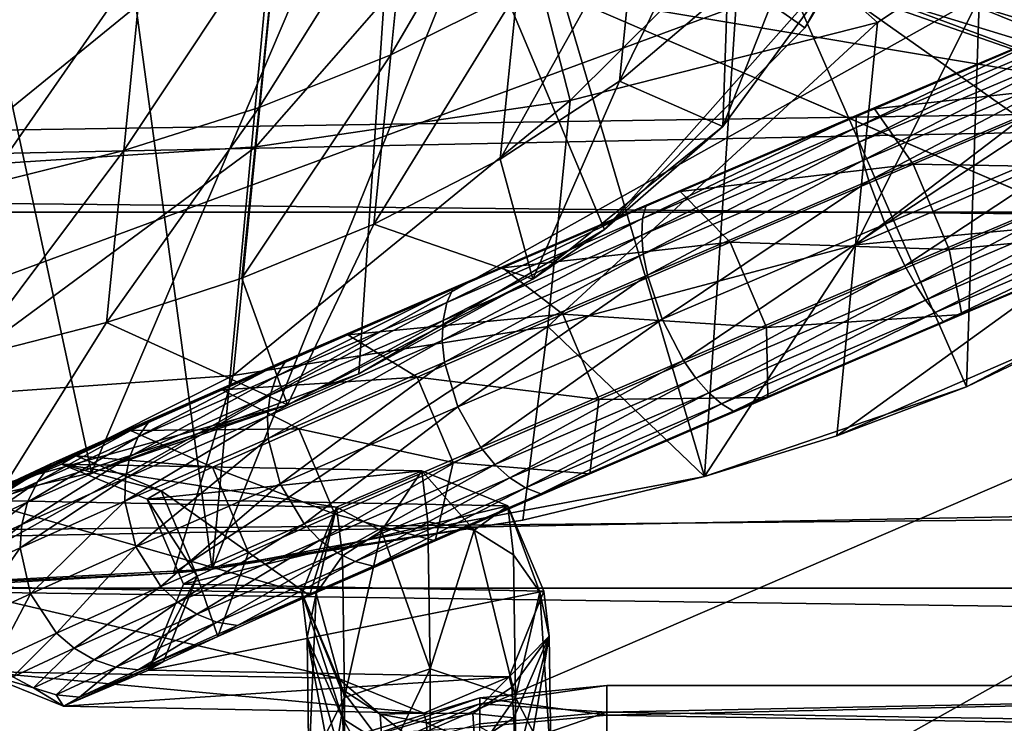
# Model space of a CAD drawing. Header units: metres. Extents: x -1204 to 0, y -809 to 0.
# Tile 19 of 135: x -977 to -924, y -130 to -92. Entities that reach past the tile are written whole.
import ezdxf

# ---------------------------------------------------------------- set-up
doc = ezdxf.new("R2010")
doc.units = ezdxf.units.M

msp = doc.modelspace()

# ---------------------------------------------------------------- linework, layer by layer
at = {"layer": 'top'}
for points in [[(-1020.627686, -121.229866, 759.618347), (-973.836853, -70.232147, 761.068115), (-1010.938416, -28.620661, 762.05658)], [(-1020.627686, -121.229866, 759.618347), (-993.774231, -122.791794, 759.646973), (-973.836853, -70.232147, 761.068115)], [(-993.774231, -122.791794, 759.646973), (-966.90979, -121.408676, 759.752441), (-973.836853, -70.232147, 761.068115)], [(-973.836853, -70.232147, 761.068115), (-966.90979, -121.408676, 759.752441), (-962.734802, -76.644012, 760.929688)], [(-988.32782, -119.666611, 1277.334961), (-973.395508, -116.249763, 1277.463013), (-983.266052, -70.487961, 1278.628784)], [(-983.266052, -70.487961, 1278.628784), (-973.395508, -116.249763, 1277.463013), (-956.751099, -77.235733, 1278.522461)], [(-966.90979, -121.408676, 759.752441), (-950.8125, -81.398979, 760.836609), (-962.734802, -76.644012, 760.929688)], [(-973.395508, -116.249763, 1277.463013), (-959.039246, -110.923004, 1277.639282), (-956.751099, -77.235733, 1278.522461)], [(-956.751099, -77.235733, 1278.522461), (-959.039246, -110.923004, 1277.639282), (-945.838135, -103.183006, 1277.875366)], [(-956.751099, -77.235733, 1278.522461), (-935.080383, -92.338211, 1278.185913), (-931.393555, -85.616745, 1278.370605)], [(-945.838135, -103.183006, 1277.875366), (-935.080383, -92.338211, 1278.185913), (-956.751099, -77.235733, 1278.522461)], [(-956.30835, -83.752365, 1242.39917), (-949.533203, -80.490051, 1243.871704), (-957.318054, -93.792885, 1249.696777)], [(-949.533203, -80.490051, 1243.871704), (-950.528137, -90.38356, 1250.690308), (-957.318054, -93.792885, 1249.696777)], [(-966.90979, -121.408676, 759.752441), (-940.460876, -116.439575, 759.950256), (-950.8125, -81.398979, 760.836609)], [(-940.460876, -116.439575, 759.950256), (-938.323914, -84.399117, 760.79071), (-950.8125, -81.398979, 760.836609)], [(-945.037476, -95.2145, 1259.220337), (-944.141846, -86.308296, 1251.835571), (-938.345581, -81.474976, 1253.150513)], [(-938.345581, -81.474976, 1253.150513), (-939.229309, -90.263359, 1259.88269), (-945.037476, -95.2145, 1259.220337)], [(-951.015015, -83.250992, 715.960815), (-964.567017, -98.730072, 724.610352), (-963.187988, -84.818726, 714.724792)], [(-964.567017, -98.730072, 724.610352), (-951.015015, -83.250992, 715.960815), (-947.672791, -96.239685, 725.892639)], [(-951.015015, -83.250992, 715.960815), (-937.669189, -86.295418, 721.313721), (-947.672791, -96.239685, 725.892639)], [(-963.366333, -86.451241, 1241.126343), (-956.30835, -83.752365, 1242.39917), (-964.388794, -96.618835, 1248.838013)], [(-956.30835, -83.752365, 1242.39917), (-957.318054, -93.792885, 1249.696777), (-964.388794, -96.618835, 1248.838013)], [(-940.460876, -116.439575, 759.950256), (-926.396912, -111.619888, 760.112183), (-938.323914, -84.399117, 760.79071)], [(-932.632996, -88.29863, 1267.624756), (-939.482178, -97.641754, 1267.624756), (-934.290283, -84.458839, 1260.636719)], [(-939.482178, -97.641754, 1267.624756), (-939.229309, -90.263359, 1259.88269), (-934.290283, -84.458839, 1260.636719)], [(-926.396912, -111.619888, 760.112183), (-925.529907, -85.582451, 760.792908), (-938.323914, -84.399117, 760.79071)], [(-980.24176, -85.778755, 713.450562), (-963.187988, -84.818726, 714.724792), (-981.636719, -99.850136, 723.744629)], [(-963.187988, -84.818726, 714.724792), (-964.567017, -98.730072, 724.610352), (-981.636719, -99.850136, 723.744629)], [(-949.184021, -84.660172, 628.364502), (-917.805542, -95.626122, 628.364624), (-948.163696, -90.535782, 628.364624)], [(-917.805542, -95.626122, 628.364624), (-949.184021, -84.660172, 628.364502), (-931.185425, -90.641418, 594.767822)], [(-913.234436, -104.738525, 760.3255), (-912.698425, -84.923927, 760.843201), (-925.529907, -85.582451, 760.792908)], [(-932.632996, -88.29863, 1267.624756), (-931.393555, -85.616745, 1278.370605), (-935.080383, -92.338211, 1278.185913)], [(-926.396912, -111.619888, 760.112183), (-913.234436, -104.738525, 760.3255), (-925.529907, -85.582451, 760.792908)], [(-918.801575, -91.744888, 528.871216), (-925.826721, -86.164085, 496.459656), (-909.006592, -92.745354, 496.935425)], [(-909.006592, -92.745354, 496.935425), (-925.826721, -86.164085, 496.459656), (-913.471191, -87.20356, 465.506256)], [(-970.624146, -88.652084, 1240.032104), (-963.366333, -86.451241, 1241.126343), (-971.657593, -98.928932, 1248.099731)], [(-963.366333, -86.451241, 1241.126343), (-964.388794, -96.618835, 1248.838013), (-971.657593, -98.928932, 1248.099731)], [(-951.434082, -99.392387, 1258.643433), (-944.141846, -86.308296, 1251.835571), (-945.037476, -95.2145, 1259.220337)], [(-950.528137, -90.38356, 1250.690308), (-944.141846, -86.308296, 1251.835571), (-951.434082, -99.392387, 1258.643433)], [(-947.672791, -96.239685, 725.892639), (-937.669189, -86.295418, 721.313721), (-931.165955, -92.060699, 727.682861)], [(-937.669189, -86.295418, 721.313721), (-923.955933, -87.255898, 727.053528), (-931.165955, -92.060699, 727.682861)], [(-932.349487, -103.999733, 738.027893), (-923.955933, -87.255898, 727.053528), (-916.104126, -91.611984, 734.489563)], [(-931.165955, -92.060699, 727.682861), (-923.955933, -87.255898, 727.053528), (-932.349487, -103.999733, 738.027893)], [(-939.482178, -97.641754, 1267.624756), (-932.632996, -88.29863, 1267.624756), (-945.838135, -103.183006, 1277.875366)], [(-945.838135, -103.183006, 1277.875366), (-932.632996, -88.29863, 1267.624756), (-935.080383, -92.338211, 1278.185913)], [(-971.657593, -98.928932, 1248.099731), (-979.067993, -100.777855, 1247.469971), (-970.624146, -88.652084, 1240.032104)], [(-979.067993, -100.777855, 1247.469971), (-978.025146, -90.407806, 1239.098633), (-970.624146, -88.652084, 1240.032104)], [(-935.593201, -88.662483, 664.081543), (-948.163696, -90.535782, 664.032471), (-909.255432, -107.266304, 663.59436)], [(-919.671204, -89.912178, 664.048828), (-935.593201, -88.662483, 664.081543), (-909.255432, -107.266304, 663.59436)], [(-957.318054, -93.792885, 1249.696777), (-950.528137, -90.38356, 1250.690308), (-958.232971, -102.890739, 1258.143066)], [(-950.528137, -90.38356, 1250.690308), (-951.434082, -99.392387, 1258.643433), (-958.232971, -102.890739, 1258.143066)], [(-939.229309, -90.263359, 1259.88269), (-939.482178, -97.641754, 1267.624756), (-945.037476, -95.2145, 1259.220337)], [(-948.163696, -90.535782, 628.364624), (-917.805542, -95.626122, 628.364624), (-909.27533, -107.257195, 628.364624)], [(-909.27533, -107.257195, 628.364624), (-909.255432, -107.266304, 663.59436), (-948.163696, -90.535782, 628.364624)], [(-909.255432, -107.266304, 663.59436), (-948.163696, -90.535782, 664.032471), (-948.163696, -90.535782, 628.364624)], [(-914.675964, -95.685051, 595.062195), (-931.185425, -90.641418, 594.767822), (-926.220459, -91.051041, 561.529114)], [(-917.805542, -95.626122, 628.364624), (-931.185425, -90.641418, 594.767822), (-914.675964, -95.685051, 595.062195)], [(-909.265747, -96.203682, 562.023987), (-914.675964, -95.685051, 595.062195), (-926.220459, -91.051041, 561.529114)], [(-926.220459, -91.051041, 561.529114), (-918.801575, -91.744888, 528.871216), (-909.265747, -96.203682, 562.023987)], [(-916.665283, -97.273033, 739.273499), (-932.349487, -103.999733, 738.027893), (-916.104126, -91.611984, 734.489563)], [(-932.349487, -103.999733, 738.027893), (-948.876343, -108.380295, 737.122559), (-931.165955, -92.060699, 727.682861)], [(-948.876343, -108.380295, 737.122559), (-947.672791, -96.239685, 725.892639), (-931.165955, -92.060699, 727.682861)], [(-964.388794, -96.618835, 1248.838013), (-957.318054, -93.792885, 1249.696777), (-965.311462, -105.793633, 1257.710449)], [(-957.318054, -93.792885, 1249.696777), (-958.232971, -102.890739, 1258.143066), (-965.311462, -105.793633, 1257.710449)], [(-949.686829, -105.839439, 1267.624756), (-951.434082, -99.392387, 1258.643433), (-945.037476, -95.2145, 1259.220337)], [(-939.482178, -97.641754, 1267.624756), (-949.686829, -105.839439, 1267.624756), (-945.037476, -95.2145, 1259.220337)], [(-964.567017, -98.730072, 724.610352), (-947.672791, -96.239685, 725.892639), (-965.784851, -111.015053, 736.474182)], [(-947.672791, -96.239685, 725.892639), (-948.876343, -108.380295, 737.122559), (-965.784851, -111.015053, 736.474182)], [(-971.657593, -98.928932, 1248.099731), (-964.388794, -96.618835, 1248.838013), (-972.586914, -108.169884, 1257.338623)], [(-964.388794, -96.618835, 1248.838013), (-965.311462, -105.793633, 1257.710449), (-972.586914, -108.169884, 1257.338623)], [(-917.189636, -102.562172, 744.471619), (-932.349487, -103.999733, 738.027893), (-916.665283, -97.273033, 739.273499)], [(-949.686829, -105.839439, 1267.624756), (-939.482178, -97.641754, 1267.624756), (-945.838135, -103.183006, 1277.875366)], [(-981.636719, -99.850136, 723.744629), (-964.567017, -98.730072, 724.610352), (-982.864197, -112.232597, 736.036377)], [(-964.567017, -98.730072, 724.610352), (-965.784851, -111.015053, 736.474182), (-982.864197, -112.232597, 736.036377)], [(-972.586914, -108.169884, 1257.338623), (-980.00293, -110.075241, 1257.021362), (-971.657593, -98.928932, 1248.099731)], [(-980.00293, -110.075241, 1257.021362), (-979.067993, -100.777855, 1247.469971), (-971.657593, -98.928932, 1248.099731)], [(-958.232971, -102.890739, 1258.143066), (-951.434082, -99.392387, 1258.643433), (-949.686829, -105.839439, 1267.624756)], [(-917.663208, -107.440277, 750.049683), (-933.363159, -114.264732, 750.049683), (-917.189636, -102.562172, 744.471619)], [(-917.189636, -102.562172, 744.471619), (-933.363159, -114.264732, 750.049683), (-932.349487, -103.999733, 738.027893)], [(-965.311462, -105.793633, 1257.710449), (-958.232971, -102.890739, 1258.143066), (-962.866028, -112.587296, 1267.624756)], [(-962.866028, -112.587296, 1267.624756), (-958.232971, -102.890739, 1258.143066), (-949.686829, -105.839439, 1267.624756)], [(-949.686829, -105.839439, 1267.624756), (-945.838135, -103.183006, 1277.875366), (-959.039246, -110.923004, 1277.639282)], [(-932.349487, -103.999733, 738.027893), (-940.460876, -116.439575, 750.049683), (-948.876343, -108.380295, 737.122559)], [(-933.363159, -114.264732, 750.049683), (-940.460876, -116.439575, 750.049683), (-932.349487, -103.999733, 738.027893)], [(-917.663208, -107.440277, 750.049683), (-913.234436, -104.738525, 760.3255), (-926.396912, -111.619888, 760.112183)], [(-972.586914, -108.169884, 1257.338623), (-965.311462, -105.793633, 1257.710449), (-962.866028, -112.587296, 1267.624756)], [(-962.866028, -112.587296, 1267.624756), (-949.686829, -105.839439, 1267.624756), (-959.039246, -110.923004, 1277.639282)], [(-933.363159, -114.264732, 750.049683), (-917.663208, -107.440277, 750.049683), (-926.396912, -111.619888, 760.112183)], [(-978.525635, -117.631393, 1267.624756), (-980.00293, -110.075241, 1257.021362), (-972.586914, -108.169884, 1257.338623)], [(-962.866028, -112.587296, 1267.624756), (-978.525635, -117.631393, 1267.624756), (-972.586914, -108.169884, 1257.338623)], [(-948.876343, -108.380295, 737.122559), (-950.22345, -118.781212, 750.049683), (-968.991028, -121.632111, 750.049683)], [(-948.876343, -108.380295, 737.122559), (-968.991028, -121.632111, 750.049683), (-965.784851, -111.015053, 736.474182)], [(-940.460876, -116.439575, 750.049683), (-950.22345, -118.781212, 750.049683), (-948.876343, -108.380295, 737.122559)], [(-968.991028, -121.632111, 750.049683), (-989.196594, -122.774666, 750.049683), (-965.784851, -111.015053, 736.474182)], [(-965.784851, -111.015053, 736.474182), (-989.196594, -122.774666, 750.049683), (-982.864197, -112.232597, 736.036377)], [(-962.866028, -112.587296, 1267.624756), (-959.039246, -110.923004, 1277.639282), (-973.395508, -116.249763, 1277.463013)], [(-933.363159, -114.264732, 750.049683), (-926.396912, -111.619888, 760.112183), (-940.460876, -116.439575, 759.950256)], [(-978.525635, -117.631393, 1267.624756), (-962.866028, -112.587296, 1267.624756), (-988.32782, -119.666611, 1277.334961)], [(-988.32782, -119.666611, 1277.334961), (-962.866028, -112.587296, 1267.624756), (-973.395508, -116.249763, 1277.463013)], [(-940.460876, -116.439575, 750.049683), (-933.363159, -114.264732, 750.049683), (-940.460876, -116.439575, 759.950256)], [(-940.460876, -116.439575, 759.950256), (-966.90979, -121.408676, 759.752441), (-940.460876, -116.439575, 750.049683)], [(-966.90979, -121.408676, 759.752441), (-950.22345, -118.781212, 750.049683), (-940.460876, -116.439575, 750.049683)], [(-950.22345, -118.781212, 750.049683), (-966.90979, -121.408676, 759.752441), (-968.991028, -121.632111, 750.049683)], [(-966.90979, -121.408676, 759.752441), (-993.774231, -122.791794, 759.646973), (-968.991028, -121.632111, 750.049683)], [(-968.991028, -121.632111, 750.049683), (-993.774231, -122.791794, 759.646973), (-989.196594, -122.774666, 750.049683)]]:
    msp.add_3dface(points, dxfattribs=at)
at = {"layer": 'top0123410'}
for points in [[(-62.500916, -83.822968, 2099.452637), (-1143.290527, -78.174026, 2095.497314), (-1135.536011, -100.241104, 2110.94873)], [(-1140.89856, -80.469208, 2093.442139), (-63.143745, -80.469208, 2093.442139), (-1133.377563, -102.250114, 2108.693115)], [(-63.143745, -80.469208, 2093.442139), (-70.66478, -102.250114, 2108.693115), (-1133.377563, -102.250114, 2108.693115)], [(-73.120026, -110.688354, 2118.26416), (-62.500916, -83.822968, 2099.452637), (-1135.536011, -100.241104, 2110.94873)], [(-73.120026, -110.688354, 2118.26416), (-1135.536011, -100.241104, 2110.94873), (-1125.842896, -120.685265, 2125.263916)], [(-1133.377563, -102.250114, 2108.693115), (-70.66478, -102.250114, 2108.693115), (-1123.930176, -122.44268, 2122.832275)], [(-70.66478, -102.250114, 2108.693115), (-80.112152, -122.44268, 2122.832275), (-1123.930176, -122.44268, 2122.832275)], [(-86.644287, -134.744339, 2135.108154), (-73.120026, -110.688354, 2118.26416), (-1125.842896, -120.685265, 2125.263916)], [(-86.644287, -134.744339, 2135.108154), (-1125.842896, -120.685265, 2125.263916), (-1114.374756, -139.161072, 2138.200928)], [(-1123.930176, -122.44268, 2122.832275), (-80.112152, -122.44268, 2122.832275), (-1112.71814, -140.701401, 2135.617188)], [(-80.112152, -122.44268, 2122.832275), (-91.324203, -140.701401, 2135.617188), (-1112.71814, -140.701401, 2135.617188)]]:
    msp.add_3dface(points, dxfattribs=at)
at = {"layer": 'top0123411'}
for points in [[(-920.439209, -92.064827, 837.216736), (-920.530029, -92.053192, 832.242615), (-932.323669, -97.057869, 833.776123)], [(-920.530029, -92.053192, 832.242615), (-932.311218, -97.693726, 832.671936), (-932.323669, -97.057869, 833.776123)], [(-931.337524, -96.689621, 838.638428), (-920.439209, -92.064827, 837.216736), (-932.323669, -97.057869, 833.776123)], [(-920.530029, -92.053192, 832.242615), (-920.315186, -92.603172, 831.113403), (-932.311218, -97.693726, 832.671936)], [(-920.439209, -92.064827, 837.216736), (-931.337524, -96.689621, 838.638428), (-918.996582, -95.30938, 840.701172)], [(-920.315186, -92.603172, 831.113403), (-932.189941, -98.510414, 831.701416), (-932.311218, -97.693726, 832.671936)], [(-920.315186, -92.603172, 831.113403), (-920.016418, -93.344551, 830.121094), (-932.189941, -98.510414, 831.701416)], [(-920.016418, -93.344551, 830.121094), (-931.964539, -99.47654, 830.901733), (-932.189941, -98.510414, 831.701416)], [(-920.016418, -93.344551, 830.121094), (-919.645264, -94.24884, 829.30365), (-931.964539, -99.47654, 830.901733)], [(-919.645264, -94.24884, 829.30365), (-931.643555, -100.554985, 830.303711), (-931.964539, -99.47654, 830.901733)], [(-931.643555, -100.554985, 830.303711), (-919.645264, -94.24884, 829.30365), (-919.215881, -95.281288, 828.692627)], [(-930.7677, -102.880325, 829.795898), (-931.643555, -100.554985, 830.303711), (-919.215881, -95.281288, 828.692627)], [(-918.996582, -95.30938, 840.701172), (-931.337524, -96.689621, 838.638428), (-929.262817, -99.665962, 842.042297)], [(-930.7677, -102.880325, 829.795898), (-919.215881, -95.281288, 828.692627), (-918.250244, -97.568558, 828.174744)], [(-929.262817, -99.665962, 842.042297), (-917.047241, -99.88623, 840.654785), (-918.996582, -95.30938, 840.701172)], [(-941.762207, -101.13736, 842.343323), (-931.337524, -96.689621, 838.638428), (-943.605469, -101.871254, 837.781128)], [(-931.337524, -96.689621, 838.638428), (-932.323669, -97.057869, 833.776123), (-943.605469, -101.871254, 837.781128)], [(-931.337524, -96.689621, 838.638428), (-941.762207, -101.13736, 842.343323), (-929.262817, -99.665962, 842.042297)], [(-932.323669, -97.057869, 833.776123), (-932.311218, -97.693726, 832.671936), (-943.786804, -102.58979, 836.744568)], [(-943.605469, -101.871254, 837.781128), (-932.323669, -97.057869, 833.776123), (-943.786804, -102.58979, 836.744568)], [(-932.311218, -97.693726, 832.671936), (-943.835571, -103.478981, 835.833191), (-943.786804, -102.58979, 836.744568)], [(-932.311218, -97.693726, 832.671936), (-932.189941, -98.510414, 831.701416), (-943.835571, -103.478981, 835.833191)], [(-929.695679, -105.132416, 830.25531), (-930.7677, -102.880325, 829.795898), (-918.250244, -97.568558, 828.174744)], [(-918.250244, -97.568558, 828.174744), (-917.266541, -99.858139, 828.64624), (-929.695679, -105.132416, 830.25531)], [(-932.189941, -98.510414, 831.701416), (-943.749695, -104.504662, 835.082031), (-943.835571, -103.478981, 835.833191)], [(-932.189941, -98.510414, 831.701416), (-931.964539, -99.47654, 830.901733), (-943.749695, -104.504662, 835.082031)], [(-931.964539, -99.47654, 830.901733), (-943.532654, -105.627411, 834.519897), (-943.749695, -104.504662, 835.082031)], [(-931.964539, -99.47654, 830.901733), (-931.643555, -100.554985, 830.303711), (-943.532654, -105.627411, 834.519897)], [(-941.762207, -101.13736, 842.343323), (-939.082642, -103.855644, 845.533936), (-929.262817, -99.665962, 842.042297)], [(-939.082642, -103.855644, 845.533936), (-927.31488, -104.243393, 841.993835), (-929.262817, -99.665962, 842.042297)], [(-917.266541, -99.858139, 828.64624), (-929.136597, -106.121941, 830.831421), (-929.695679, -105.132416, 830.25531)], [(-929.262817, -99.665962, 842.042297), (-927.31488, -104.243393, 841.993835), (-917.047241, -99.88623, 840.654785)], [(-917.266541, -99.858139, 828.64624), (-916.815247, -100.893402, 829.236328), (-929.136597, -106.121941, 830.831421)], [(-917.047241, -99.88623, 840.654785), (-927.31488, -104.243393, 841.993835), (-915.733093, -103.114326, 837.104797)], [(-931.643555, -100.554985, 830.303711), (-942.742859, -107.989464, 834.041199), (-943.532654, -105.627411, 834.519897)], [(-942.742859, -107.989464, 834.041199), (-931.643555, -100.554985, 830.303711), (-930.7677, -102.880325, 829.795898)], [(-916.815247, -100.893402, 829.236328), (-928.590637, -106.968399, 831.611877), (-929.136597, -106.121941, 830.831421)], [(-916.815247, -100.893402, 829.236328), (-916.414551, -101.801468, 830.0354), (-928.590637, -106.968399, 831.611877)], [(-953.941467, -106.308197, 844.103149), (-951.3125, -105.237053, 848.188599), (-941.762207, -101.13736, 842.343323)], [(-941.762207, -101.13736, 842.343323), (-943.605469, -101.871254, 837.781128), (-953.941467, -106.308197, 844.103149)], [(-951.3125, -105.237053, 848.188599), (-939.082642, -103.855644, 845.533936), (-941.762207, -101.13736, 842.343323)], [(-943.605469, -101.871254, 837.781128), (-954.300598, -107.103004, 843.174194), (-953.941467, -106.308197, 844.103149)], [(-943.605469, -101.871254, 837.781128), (-943.786804, -102.58979, 836.744568), (-954.300598, -107.103004, 843.174194)], [(-916.414551, -101.801468, 830.0354), (-928.078918, -107.639267, 832.566711), (-928.590637, -106.968399, 831.611877)], [(-916.414551, -101.801468, 830.0354), (-916.079834, -102.547455, 831.012695), (-928.078918, -107.639267, 832.566711)], [(-943.786804, -102.58979, 836.744568), (-943.835571, -103.478981, 835.833191), (-954.505127, -108.05909, 842.357056)], [(-943.786804, -102.58979, 836.744568), (-954.505127, -108.05909, 842.357056), (-954.300598, -107.103004, 843.174194)], [(-916.079834, -102.547455, 831.012695), (-927.620972, -108.108757, 833.65918), (-928.078918, -107.639267, 832.566711)], [(-916.079834, -102.547455, 831.012695), (-915.823914, -103.102692, 832.130676), (-927.620972, -108.108757, 833.65918)], [(-941.586426, -110.205544, 834.469971), (-942.742859, -107.989464, 834.041199), (-930.7677, -102.880325, 829.795898)], [(-941.586426, -110.205544, 834.469971), (-930.7677, -102.880325, 829.795898), (-929.695679, -105.132416, 830.25531)], [(-915.823914, -103.102692, 832.130676), (-926.634827, -107.740509, 838.521484), (-927.620972, -108.108757, 833.65918)], [(-915.733093, -103.114326, 837.104797), (-927.31488, -104.243393, 841.993835), (-926.634827, -107.740509, 838.521484)], [(-915.823914, -103.102692, 832.130676), (-915.733093, -103.114326, 837.104797), (-926.634827, -107.740509, 838.521484)], [(-943.835571, -103.478981, 835.833191), (-954.547302, -109.139717, 841.683167), (-954.505127, -108.05909, 842.357056)], [(-943.835571, -103.478981, 835.833191), (-943.749695, -104.504662, 835.082031), (-954.547302, -109.139717, 841.683167)], [(-948.078613, -107.717392, 851.041504), (-939.082642, -103.855644, 845.533936), (-951.3125, -105.237053, 848.188599)], [(-948.078613, -107.717392, 851.041504), (-937.136414, -108.433769, 845.48407), (-939.082642, -103.855644, 845.533936)], [(-937.136414, -108.433769, 845.48407), (-927.31488, -104.243393, 841.993835), (-939.082642, -103.855644, 845.533936)], [(-943.749695, -104.504662, 835.082031), (-954.425537, -110.30336, 841.178467), (-954.547302, -109.139717, 841.683167)], [(-943.749695, -104.504662, 835.082031), (-943.532654, -105.627411, 834.519897), (-954.425537, -110.30336, 841.178467)], [(-926.634827, -107.740509, 838.521484), (-927.31488, -104.243393, 841.993835), (-937.136414, -108.433769, 845.48407)], [(-962.933838, -110.197891, 852.499329), (-951.3125, -105.237053, 848.188599), (-953.941467, -106.308197, 844.103149)], [(-959.620972, -108.830956, 855.949768), (-951.3125, -105.237053, 848.188599), (-962.933838, -110.197891, 852.499329)], [(-948.078613, -107.717392, 851.041504), (-951.3125, -105.237053, 848.188599), (-959.620972, -108.830956, 855.949768)], [(-940.924194, -111.15107, 835.009583), (-941.586426, -110.205544, 834.469971), (-929.695679, -105.132416, 830.25531)], [(-929.695679, -105.132416, 830.25531), (-929.136597, -106.121941, 830.831421), (-940.924194, -111.15107, 835.009583)], [(-943.532654, -105.627411, 834.519897), (-953.714783, -112.699326, 840.746765), (-954.425537, -110.30336, 841.178467)], [(-943.532654, -105.627411, 834.519897), (-942.742859, -107.989464, 834.041199), (-953.714783, -112.699326, 840.746765)], [(-929.136597, -106.121941, 830.831421), (-940.23938, -111.938255, 835.740967), (-940.924194, -111.15107, 835.009583)], [(-929.136597, -106.121941, 830.831421), (-928.590637, -106.968399, 831.611877), (-940.23938, -111.938255, 835.740967)], [(-963.447632, -111.059601, 851.713745), (-962.933838, -110.197891, 852.499329), (-953.941467, -106.308197, 844.103149)], [(-953.941467, -106.308197, 844.103149), (-954.300598, -107.103004, 843.174194), (-963.447632, -111.059601, 851.713745)], [(-954.300598, -107.103004, 843.174194), (-963.787903, -112.074379, 851.022278), (-963.447632, -111.059601, 851.713745)], [(-954.300598, -107.103004, 843.174194), (-954.505127, -108.05909, 842.357056), (-963.787903, -112.074379, 851.022278)], [(-928.590637, -106.968399, 831.611877), (-939.558167, -112.536842, 836.636108), (-940.23938, -111.938255, 835.740967)], [(-928.590637, -106.968399, 831.611877), (-928.078918, -107.639267, 832.566711), (-939.558167, -112.536842, 836.636108)], [(-955.904663, -111.102661, 858.353577), (-948.078613, -107.717392, 851.041504), (-959.620972, -108.830956, 855.949768)], [(-955.904663, -111.102661, 858.353577), (-946.134155, -112.296265, 850.990784), (-948.078613, -107.717392, 851.041504)], [(-946.134155, -112.296265, 850.990784), (-937.136414, -108.433769, 845.48407), (-948.078613, -107.717392, 851.041504)], [(-928.078918, -107.639267, 832.566711), (-938.906799, -112.92382, 837.660645), (-939.558167, -112.536842, 836.636108)], [(-928.078918, -107.639267, 832.566711), (-927.620972, -108.108757, 833.65918), (-938.906799, -112.92382, 837.660645)], [(-926.634827, -107.740509, 838.521484), (-937.136414, -108.433769, 845.48407), (-937.063538, -112.189934, 842.222778)], [(-927.620972, -108.108757, 833.65918), (-926.634827, -107.740509, 838.521484), (-937.063538, -112.189934, 842.222778)], [(-954.505127, -108.05909, 842.357056), (-954.547302, -109.139717, 841.683167), (-963.941589, -113.203217, 850.451538)], [(-954.505127, -108.05909, 842.357056), (-963.941589, -113.203217, 850.451538), (-963.787903, -112.074379, 851.022278)], [(-942.742859, -107.989464, 834.041199), (-952.481079, -114.882233, 841.127686), (-953.714783, -112.699326, 840.746765)], [(-952.481079, -114.882233, 841.127686), (-942.742859, -107.989464, 834.041199), (-941.586426, -110.205544, 834.469971)], [(-927.620972, -108.108757, 833.65918), (-937.063538, -112.189934, 842.222778), (-938.906799, -112.92382, 837.660645)], [(-959.620972, -108.830956, 855.949768), (-970.236389, -113.390602, 862.646606), (-966.367859, -111.780792, 865.328491)], [(-959.620972, -108.830956, 855.949768), (-962.933838, -110.197891, 852.499329), (-970.236389, -113.390602, 862.646606)], [(-955.904663, -111.102661, 858.353577), (-959.620972, -108.830956, 855.949768), (-966.367859, -111.780792, 865.328491)], [(-937.063538, -112.189934, 842.222778), (-937.136414, -108.433769, 845.48407), (-946.134155, -112.296265, 850.990784)], [(-954.547302, -109.139717, 841.683167), (-963.90271, -114.402733, 850.023376), (-963.941589, -113.203217, 850.451538)], [(-954.547302, -109.139717, 841.683167), (-954.425537, -110.30336, 841.178467), (-963.90271, -114.402733, 850.023376)], [(-970.875854, -114.307259, 862.034668), (-962.933838, -110.197891, 852.499329), (-963.447632, -111.059601, 851.713745)], [(-962.933838, -110.197891, 852.499329), (-970.875854, -114.307259, 862.034668), (-970.236389, -113.390602, 862.646606)], [(-954.425537, -110.30336, 841.178467), (-963.260864, -116.828484, 849.654724), (-963.90271, -114.402733, 850.023376)], [(-954.425537, -110.30336, 841.178467), (-953.714783, -112.699326, 840.746765), (-963.260864, -116.828484, 849.654724)], [(-951.724426, -115.787209, 841.609497), (-952.481079, -114.882233, 841.127686), (-941.586426, -110.205544, 834.469971)], [(-951.724426, -115.787209, 841.609497), (-941.586426, -110.205544, 834.469971), (-940.924194, -111.15107, 835.009583)], [(-971.326355, -115.370224, 861.495422), (-970.875854, -114.307259, 862.034668), (-963.447632, -111.059601, 851.713745)], [(-963.447632, -111.059601, 851.713745), (-963.787903, -112.074379, 851.022278), (-971.326355, -115.370224, 861.495422)], [(-966.367859, -111.780792, 865.328491), (-962.259827, -113.881218, 867.189026), (-955.904663, -111.102661, 858.353577)], [(-962.259827, -113.881218, 867.189026), (-953.961975, -115.682266, 858.302551), (-955.904663, -111.102661, 858.353577)], [(-955.904663, -111.102661, 858.353577), (-953.961975, -115.682266, 858.302551), (-946.134155, -112.296265, 850.990784)], [(-950.912292, -116.519745, 842.263245), (-951.724426, -115.787209, 841.609497), (-940.924194, -111.15107, 835.009583)], [(-940.924194, -111.15107, 835.009583), (-940.23938, -111.938255, 835.740967), (-950.912292, -116.519745, 842.263245)], [(-975.568115, -115.763519, 874.154419), (-971.293823, -113.973145, 875.963928), (-966.367859, -111.780792, 865.328491)], [(-966.367859, -111.780792, 865.328491), (-970.236389, -113.390602, 862.646606), (-975.568115, -115.763519, 874.154419)], [(-963.787903, -112.074379, 851.022278), (-971.570618, -116.538658, 861.049622), (-971.326355, -115.370224, 861.495422)], [(-963.787903, -112.074379, 851.022278), (-963.941589, -113.203217, 850.451538), (-971.570618, -116.538658, 861.049622)], [(-971.293823, -113.973145, 875.963928), (-962.259827, -113.881218, 867.189026), (-966.367859, -111.780792, 865.328491)], [(-940.23938, -111.938255, 835.740967), (-950.075806, -117.051674, 843.063904), (-950.912292, -116.519745, 842.263245)], [(-940.23938, -111.938255, 835.740967), (-939.558167, -112.536842, 836.636108), (-950.075806, -117.051674, 843.063904)], [(-946.134155, -112.296265, 850.990784), (-953.961975, -115.682266, 858.302551), (-946.618164, -116.291428, 848.06604)], [(-939.558167, -112.536842, 836.636108), (-949.247192, -117.362572, 843.980591), (-950.075806, -117.051674, 843.063904)], [(-939.558167, -112.536842, 836.636108), (-938.906799, -112.92382, 837.660645), (-949.247192, -117.362572, 843.980591)], [(-937.063538, -112.189934, 842.222778), (-946.134155, -112.296265, 850.990784), (-946.618164, -116.291428, 848.06604)], [(-938.906799, -112.92382, 837.660645), (-937.063538, -112.189934, 842.222778), (-946.618164, -116.291428, 848.06604)], [(-953.714783, -112.699326, 840.746765), (-961.960022, -118.982338, 849.972351), (-963.260864, -116.828484, 849.654724)], [(-953.714783, -112.699326, 840.746765), (-952.481079, -114.882233, 841.127686), (-961.960022, -118.982338, 849.972351)], [(-938.906799, -112.92382, 837.660645), (-946.618164, -116.291428, 848.06604), (-949.247192, -117.362572, 843.980591)], [(-970.236389, -113.390602, 862.646606), (-976.299438, -116.721024, 873.739624), (-975.568115, -115.763519, 874.154419)], [(-970.236389, -113.390602, 862.646606), (-970.875854, -114.307259, 862.034668), (-976.299438, -116.721024, 873.739624)], [(-963.941589, -113.203217, 850.451538), (-963.90271, -114.402733, 850.023376), (-971.599182, -117.767647, 860.714355)], [(-963.941589, -113.203217, 850.451538), (-971.599182, -117.767647, 860.714355), (-971.570618, -116.538658, 861.049622)], [(-978.724365, -117.225479, 886.579773), (-971.293823, -113.973145, 875.963928), (-975.568115, -115.763519, 874.154419)], [(-974.209778, -115.323837, 887.446777), (-971.293823, -113.973145, 875.963928), (-978.724365, -117.225479, 886.579773)], [(-966.899719, -115.946266, 877.208069), (-971.293823, -113.973145, 875.963928), (-974.209778, -115.323837, 887.446777)], [(-966.899719, -115.946266, 877.208069), (-962.259827, -113.881218, 867.189026), (-971.293823, -113.973145, 875.963928)], [(-960.318665, -118.461479, 867.138306), (-962.259827, -113.881218, 867.189026), (-966.899719, -115.946266, 877.208069)], [(-960.318665, -118.461479, 867.138306), (-953.961975, -115.682266, 858.302551), (-962.259827, -113.881218, 867.189026)], [(-976.830505, -117.819824, 873.37323), (-970.875854, -114.307259, 862.034668), (-971.326355, -115.370224, 861.495422)], [(-970.875854, -114.307259, 862.034668), (-976.830505, -117.819824, 873.37323), (-976.299438, -116.721024, 873.739624)], [(-963.90271, -114.402733, 850.023376), (-971.013367, -120.217888, 860.422241), (-971.599182, -117.767647, 860.714355)], [(-963.90271, -114.402733, 850.023376), (-963.260864, -116.828484, 849.654724), (-971.013367, -120.217888, 860.422241)], [(-952.481079, -114.882233, 841.127686), (-961.121216, -119.851768, 850.377441), (-961.960022, -118.982338, 849.972351)], [(-961.121216, -119.851768, 850.377441), (-952.481079, -114.882233, 841.127686), (-951.724426, -115.787209, 841.609497)], [(-978.724365, -117.225479, 886.579773), (-979.583069, -117.719902, 899.444641), (-974.209778, -115.323837, 887.446777)], [(-979.583069, -117.719902, 899.444641), (-975.002686, -115.780785, 899.335571), (-974.209778, -115.323837, 887.446777)], [(-975.002686, -115.780785, 899.335571), (-979.583069, -117.719902, 899.444641), (-960.224487, -118.083893, 1706.07666)], [(-979.51001, -118.20816, 886.377991), (-978.724365, -117.225479, 886.579773), (-975.568115, -115.763519, 874.154419)], [(-975.568115, -115.763519, 874.154419), (-976.299438, -116.721024, 873.739624), (-979.51001, -118.20816, 886.377991)], [(-977.14093, -119.0177, 873.069336), (-976.830505, -117.819824, 873.37323), (-971.326355, -115.370224, 861.495422)], [(-971.326355, -115.370224, 861.495422), (-971.570618, -116.538658, 861.049622), (-977.14093, -119.0177, 873.069336)], [(-974.209778, -115.323837, 887.446777), (-975.002686, -115.780785, 899.335571), (-969.646362, -117.218544, 888.025208)], [(-975.002686, -115.780785, 899.335571), (-970.393188, -117.649521, 899.224731), (-969.646362, -117.218544, 888.025208)], [(-970.393188, -117.649521, 899.224731), (-975.002686, -115.780785, 899.335571), (-955.644104, -116.144775, 1705.967651)], [(-955.644104, -116.144775, 1705.967651), (-975.002686, -115.780785, 899.335571), (-960.224487, -118.083893, 1706.07666)], [(-969.646362, -117.218544, 888.025208), (-966.899719, -115.946266, 877.208069), (-974.209778, -115.323837, 887.446777)], [(-960.198242, -120.536385, 850.927979), (-961.121216, -119.851768, 850.377441), (-951.724426, -115.787209, 841.609497)], [(-954.930847, -119.887108, 855.826599), (-953.961975, -115.682266, 858.302551), (-960.318665, -118.461479, 867.138306)], [(-960.198242, -120.536385, 850.927979), (-951.724426, -115.787209, 841.609497), (-950.912292, -116.519745, 842.263245)], [(-946.618164, -116.291428, 848.06604), (-953.961975, -115.682266, 858.302551), (-954.930847, -119.887108, 855.826599)], [(-951.034668, -118.013512, 1705.856201), (-970.393188, -117.649521, 899.224731), (-955.644104, -116.144775, 1705.967651)], [(-964.959839, -120.527061, 877.158081), (-966.899719, -115.946266, 877.208069), (-969.646362, -117.218544, 888.025208)], [(-964.959839, -120.527061, 877.158081), (-960.318665, -118.461479, 867.138306), (-966.899719, -115.946266, 877.208069)], [(-960.224487, -118.083893, 1706.07666), (-957.806213, -119.356102, 1723.157837), (-955.644104, -116.144775, 1705.967651)], [(-957.806213, -119.356102, 1723.157837), (-955.319946, -118.870888, 1723.281372), (-955.644104, -116.144775, 1705.967651)], [(-955.644104, -116.144775, 1705.967651), (-955.319946, -118.870888, 1723.281372), (-952.831726, -119.327499, 1723.101196)], [(-952.831726, -119.327499, 1723.101196), (-951.034668, -118.013512, 1705.856201), (-955.644104, -116.144775, 1705.967651)], [(-949.247192, -117.362572, 843.980591), (-946.618164, -116.291428, 848.06604), (-954.930847, -119.887108, 855.826599)], [(-976.299438, -116.721024, 873.739624), (-980.088806, -119.329056, 886.198364), (-979.51001, -118.20816, 886.377991)], [(-976.299438, -116.721024, 873.739624), (-976.830505, -117.819824, 873.37323), (-980.088806, -119.329056, 886.198364)], [(-971.570618, -116.538658, 861.049622), (-977.218811, -120.268616, 872.839539), (-977.14093, -119.0177, 873.069336)], [(-971.570618, -116.538658, 861.049622), (-971.599182, -117.767647, 860.714355), (-977.218811, -120.268616, 872.839539)], [(-963.260864, -116.828484, 849.654724), (-969.65802, -122.347916, 860.663635), (-971.013367, -120.217888, 860.422241)], [(-963.260864, -116.828484, 849.654724), (-961.960022, -118.982338, 849.972351), (-969.65802, -122.347916, 860.663635)], [(-959.226624, -121.009872, 851.602905), (-960.198242, -120.536385, 850.927979), (-950.912292, -116.519745, 842.263245)], [(-950.912292, -116.519745, 842.263245), (-950.075806, -117.051674, 843.063904), (-959.226624, -121.009872, 851.602905)], [(-969.646362, -117.218544, 888.025208), (-970.393188, -117.649521, 899.224731), (-967.707275, -121.799706, 887.976318)], [(-967.707275, -121.799706, 887.976318), (-964.959839, -120.527061, 877.158081), (-969.646362, -117.218544, 888.025208)], [(-950.075806, -117.051674, 843.063904), (-958.243774, -121.254044, 852.37616), (-959.226624, -121.009872, 851.602905)], [(-950.075806, -117.051674, 843.063904), (-949.247192, -117.362572, 843.980591), (-958.243774, -121.254044, 852.37616)], [(-949.247192, -117.362572, 843.980591), (-954.930847, -119.887108, 855.826599), (-958.243774, -121.254044, 852.37616)], [(-979.583069, -117.719902, 899.444641), (-981.450928, -122.330856, 899.488037), (-962.092346, -122.694855, 1706.119507)], [(-980.438416, -120.545082, 886.047791), (-976.830505, -117.819824, 873.37323), (-977.14093, -119.0177, 873.069336)], [(-976.830505, -117.819824, 873.37323), (-980.438416, -120.545082, 886.047791), (-980.088806, -119.329056, 886.198364)], [(-960.224487, -118.083893, 1706.07666), (-979.583069, -117.719902, 899.444641), (-962.092346, -122.694855, 1706.119507)], [(-971.599182, -117.767647, 860.714355), (-976.67395, -122.737076, 872.634583), (-977.218811, -120.268616, 872.839539)], [(-971.599182, -117.767647, 860.714355), (-971.013367, -120.217888, 860.422241), (-976.67395, -122.737076, 872.634583)], [(-970.393188, -117.649521, 899.224731), (-968.455017, -122.230331, 899.177063), (-967.707275, -121.799706, 887.976318)], [(-968.455017, -122.230331, 899.177063), (-970.393188, -117.649521, 899.224731), (-951.034668, -118.013512, 1705.856201)], [(-949.096497, -122.594322, 1705.807617), (-968.455017, -122.230331, 899.177063), (-951.034668, -118.013512, 1705.856201)], [(-960.318665, -118.461479, 867.138306), (-964.959839, -120.527061, 877.158081), (-961.681519, -122.838524, 865.206055)], [(-961.316711, -122.724388, 1722.11853), (-960.224487, -118.083893, 1706.07666), (-962.092346, -122.694855, 1706.119507)], [(-954.930847, -119.887108, 855.826599), (-960.318665, -118.461479, 867.138306), (-961.681519, -122.838524, 865.206055)], [(-961.316711, -122.724388, 1722.11853), (-959.911987, -120.709267, 1722.749512), (-960.224487, -118.083893, 1706.07666)], [(-959.911987, -120.709267, 1722.749512), (-957.806213, -119.356102, 1723.157837), (-960.224487, -118.083893, 1706.07666)], [(-950.720337, -120.656418, 1722.644775), (-951.034668, -118.013512, 1705.856201), (-952.831726, -119.327499, 1723.101196)], [(-949.307251, -122.655342, 1721.981689), (-949.096497, -122.594322, 1705.807617), (-951.034668, -118.013512, 1705.856201)], [(-950.720337, -120.656418, 1722.644775), (-949.307251, -122.655342, 1721.981689), (-951.034668, -118.013512, 1705.856201)], [(-961.960022, -118.982338, 849.972351), (-968.752502, -123.188171, 860.975952), (-969.65802, -122.347916, 860.663635)], [(-961.960022, -118.982338, 849.972351), (-961.121216, -119.851768, 850.377441), (-968.752502, -123.188171, 860.975952)], [(-957.806213, -119.356102, 1723.157837), (-955.207581, -126.770828, 1738.929932), (-955.319946, -118.870888, 1723.281372)], [(-955.319946, -118.870888, 1723.281372), (-955.207581, -126.770828, 1738.929932), (-952.831726, -119.327499, 1723.101196)], [(-980.545532, -121.809517, 885.932068), (-980.438416, -120.545082, 886.047791), (-977.14093, -119.0177, 873.069336)], [(-977.14093, -119.0177, 873.069336), (-977.218811, -120.268616, 872.839539), (-980.545532, -121.809517, 885.932068)], [(-959.911987, -120.709267, 1722.749512), (-959.804138, -128.31665, 1737.81897), (-957.806213, -119.356102, 1723.157837)], [(-959.804138, -128.31665, 1737.81897), (-955.207581, -126.770828, 1738.929932), (-957.806213, -119.356102, 1723.157837)], [(-952.831726, -119.327499, 1723.101196), (-955.207581, -126.770828, 1738.929932), (-950.611389, -128.317215, 1737.818604)], [(-950.611389, -128.317215, 1737.818604), (-950.720337, -120.656418, 1722.644775), (-952.831726, -119.327499, 1723.101196)], [(-961.121216, -119.851768, 850.377441), (-967.739563, -123.83345, 861.401672), (-968.752502, -123.188171, 860.975952)], [(-967.739563, -123.83345, 861.401672), (-961.121216, -119.851768, 850.377441), (-960.198242, -120.536385, 850.927979)], [(-958.243774, -121.254044, 852.37616), (-954.930847, -119.887108, 855.826599), (-961.681519, -122.838524, 865.206055)], [(-977.218811, -120.268616, 872.839539), (-980.024963, -124.289223, 885.821411), (-980.545532, -121.809517, 885.932068)], [(-977.218811, -120.268616, 872.839539), (-976.67395, -122.737076, 872.634583), (-980.024963, -124.289223, 885.821411)], [(-971.013367, -120.217888, 860.422241), (-975.27887, -124.849411, 872.789551), (-976.67395, -122.737076, 872.634583)], [(-971.013367, -120.217888, 860.422241), (-969.65802, -122.347916, 860.663635), (-975.27887, -124.849411, 872.789551)], [(-966.658203, -124.258957, 861.924438), (-967.739563, -123.83345, 861.401672), (-960.198242, -120.536385, 850.927979)], [(-966.610474, -125.032166, 875.843201), (-964.959839, -120.527061, 877.158081), (-967.707275, -121.799706, 887.976318)], [(-966.658203, -124.258957, 861.924438), (-960.198242, -120.536385, 850.927979), (-959.226624, -121.009872, 851.602905)], [(-961.681519, -122.838524, 865.206055), (-964.959839, -120.527061, 877.158081), (-966.610474, -125.032166, 875.843201)], [(-965.549988, -124.448341, 862.524109), (-966.658203, -124.258957, 861.924438), (-959.226624, -121.009872, 851.602905)], [(-959.226624, -121.009872, 851.602905), (-958.243774, -121.254044, 852.37616), (-965.549988, -124.448341, 862.524109)], [(-959.804138, -128.31665, 1737.81897), (-959.911987, -120.709267, 1722.749512), (-961.316711, -122.724388, 1722.11853)], [(-949.307251, -122.655342, 1721.981689), (-950.720337, -120.656418, 1722.644775), (-950.611389, -128.317215, 1737.818604)], [(-958.243774, -121.254044, 852.37616), (-961.681519, -122.838524, 865.206055), (-965.549988, -124.448341, 862.524109)], [(-968.455017, -122.230331, 899.177063), (-970.322205, -126.840576, 899.220459), (-967.707275, -121.799706, 887.976318)], [(-970.322205, -126.840576, 899.220459), (-969.528442, -126.383743, 887.328613), (-967.707275, -121.799706, 887.976318)], [(-967.707275, -121.799706, 887.976318), (-969.528442, -126.383743, 887.328613), (-966.610474, -125.032166, 875.843201)], [(-979.512024, -126.912369, 899.440369), (-960.153503, -127.27636, 1706.070923), (-981.450928, -122.330856, 899.488037)], [(-960.153503, -127.27636, 1706.070923), (-962.092346, -122.694855, 1706.119507), (-981.450928, -122.330856, 899.488037)], [(-969.65802, -122.347916, 860.663635), (-974.324585, -125.667992, 872.996765), (-975.27887, -124.849411, 872.789551)], [(-969.65802, -122.347916, 860.663635), (-968.752502, -123.188171, 860.975952), (-974.324585, -125.667992, 872.996765)], [(-968.455017, -122.230331, 899.177063), (-949.096497, -122.594322, 1705.807617), (-970.322205, -126.840576, 899.220459)], [(-949.096497, -122.594322, 1705.807617), (-950.963684, -127.204567, 1705.850342), (-970.322205, -126.840576, 899.220459)], [(-960.153503, -127.27636, 1706.070923), (-960.003662, -127.826607, 1713.084595), (-962.092346, -122.694855, 1706.119507)], [(-960.003662, -127.826607, 1713.084595), (-959.893799, -129.458191, 1719.928833), (-962.092346, -122.694855, 1706.119507)], [(-962.092346, -122.694855, 1706.119507), (-959.893799, -129.458191, 1719.928833), (-961.806519, -125.094673, 1721.36084)], [(-961.806519, -125.094673, 1721.36084), (-961.316711, -122.724388, 1722.11853), (-962.092346, -122.694855, 1706.119507)], [(-949.096497, -122.594322, 1705.807617), (-948.807617, -125.019936, 1721.212891), (-950.963684, -127.204567, 1705.850342)], [(-948.70813, -132.049088, 1735.136475), (-949.307251, -122.655342, 1721.981689), (-950.611389, -128.317215, 1737.818604)], [(-948.807617, -125.019936, 1721.212891), (-949.096497, -122.594322, 1705.807617), (-949.307251, -122.655342, 1721.981689)], [(-948.70813, -132.049088, 1735.136475), (-948.807617, -125.019936, 1721.212891), (-949.307251, -122.655342, 1721.981689)], [(-976.67395, -122.737076, 872.634583), (-978.606445, -126.390678, 885.883179), (-980.024963, -124.289223, 885.821411)], [(-976.67395, -122.737076, 872.634583), (-975.27887, -124.849411, 872.789551), (-978.606445, -126.390678, 885.883179)], [(-968.752502, -123.188171, 860.975952), (-973.245972, -126.284035, 873.280884), (-974.324585, -125.667992, 872.996765)], [(-968.752502, -123.188171, 860.975952), (-967.739563, -123.83345, 861.401672), (-973.245972, -126.284035, 873.280884)], [(-965.549988, -124.448341, 862.524109), (-961.681519, -122.838524, 865.206055), (-966.610474, -125.032166, 875.843201)], [(-961.70813, -132.049088, 1735.136475), (-961.316711, -122.724388, 1722.11853), (-961.806519, -125.094673, 1721.36084)], [(-961.70813, -132.049088, 1735.136475), (-959.804138, -128.31665, 1737.81897), (-961.316711, -122.724388, 1722.11853)], [(-967.739563, -123.83345, 861.401672), (-972.084473, -126.673882, 873.631042), (-973.245972, -126.284035, 873.280884)], [(-972.084473, -126.673882, 873.631042), (-967.739563, -123.83345, 861.401672), (-966.658203, -124.258957, 861.924438)], [(-970.884766, -126.82254, 874.033752), (-972.084473, -126.673882, 873.631042), (-966.658203, -124.258957, 861.924438)], [(-970.884766, -126.82254, 874.033752), (-966.658203, -124.258957, 861.924438), (-965.549988, -124.448341, 862.524109)], [(-966.610474, -125.032166, 875.843201), (-970.884766, -126.82254, 874.033752), (-965.549988, -124.448341, 862.524109)], [(-975.27887, -124.849411, 872.789551), (-977.623352, -127.1959, 885.976807), (-978.606445, -126.390678, 885.883179)], [(-975.27887, -124.849411, 872.789551), (-974.324585, -125.667992, 872.996765), (-977.623352, -127.1959, 885.976807)], [(-969.528442, -126.383743, 887.328613), (-970.884766, -126.82254, 874.033752), (-966.610474, -125.032166, 875.843201)], [(-959.893799, -129.458191, 1719.928833), (-959.826782, -132.131332, 1726.437988), (-961.806519, -125.094673, 1721.36084)], [(-961.806519, -125.094673, 1721.36084), (-959.826782, -132.131332, 1726.437988), (-959.804138, -135.781509, 1732.454102)], [(-959.804138, -135.781509, 1732.454102), (-961.70813, -132.049088, 1735.136475), (-961.806519, -125.094673, 1721.36084)], [(-948.807617, -125.019936, 1721.212891), (-950.812927, -127.760124, 1712.922729), (-950.963684, -127.204567, 1705.850342)], [(-950.812927, -127.760124, 1712.922729), (-948.807617, -125.019936, 1721.212891), (-950.702148, -129.405334, 1719.824219)], [(-948.807617, -125.019936, 1721.212891), (-950.634583, -132.100815, 1726.387695), (-950.702148, -129.405334, 1719.824219)], [(-950.611389, -135.780945, 1732.454468), (-950.634583, -132.100815, 1726.387695), (-948.807617, -125.019936, 1721.212891)], [(-948.70813, -132.049088, 1735.136475), (-950.611389, -135.780945, 1732.454468), (-948.807617, -125.019936, 1721.212891)], [(-974.324585, -125.667992, 872.996765), (-976.505859, -127.793938, 886.107971), (-977.623352, -127.1959, 885.976807)], [(-974.324585, -125.667992, 872.996765), (-973.245972, -126.284035, 873.280884), (-976.505859, -127.793938, 886.107971)], [(-973.245972, -126.284035, 873.280884), (-975.296936, -128.161819, 886.271667), (-976.505859, -127.793938, 886.107971)], [(-973.245972, -126.284035, 873.280884), (-972.084473, -126.673882, 873.631042), (-975.296936, -128.161819, 886.271667)], [(-970.322205, -126.840576, 899.220459), (-974.902283, -128.780396, 899.329529), (-969.528442, -126.383743, 887.328613)], [(-974.902283, -128.780396, 899.329529), (-974.04303, -128.285385, 886.461609), (-969.528442, -126.383743, 887.328613)], [(-969.528442, -126.383743, 887.328613), (-974.04303, -128.285385, 886.461609), (-970.884766, -126.82254, 874.033752)], [(-977.623352, -127.1959, 885.976807), (-976.505859, -127.793938, 886.107971), (-979.512024, -126.912369, 899.440369)], [(-979.512024, -126.912369, 899.440369), (-976.505859, -127.793938, 886.107971), (-974.902283, -128.780396, 899.329529)], [(-974.902283, -128.780396, 899.329529), (-955.543762, -129.144394, 1705.959351), (-979.512024, -126.912369, 899.440369)], [(-955.543762, -129.144394, 1705.959351), (-960.153503, -127.27636, 1706.070923), (-979.512024, -126.912369, 899.440369)], [(-975.296936, -128.161819, 886.271667), (-972.084473, -126.673882, 873.631042), (-974.04303, -128.285385, 886.461609)], [(-970.322205, -126.840576, 899.220459), (-950.963684, -127.204567, 1705.850342), (-974.902283, -128.780396, 899.329529)], [(-974.04303, -128.285385, 886.461609), (-972.084473, -126.673882, 873.631042), (-970.884766, -126.82254, 874.033752)], [(-955.207581, -134.881683, 1750.215576), (-955.207581, -126.770828, 1738.929932), (-959.804138, -136.427505, 1749.104614)], [(-955.207581, -126.770828, 1738.929932), (-959.804138, -128.31665, 1737.81897), (-959.804138, -136.427505, 1749.104614)], [(-950.611389, -128.317215, 1737.818604), (-955.207581, -126.770828, 1738.929932), (-955.207581, -134.881683, 1750.215576)], [(-950.963684, -127.204567, 1705.850342), (-955.543762, -129.144394, 1705.959351), (-974.902283, -128.780396, 899.329529)], [(-955.543762, -129.144394, 1705.959351), (-957.889038, -129.203201, 1712.828247), (-960.153503, -127.27636, 1706.070923)], [(-957.889038, -129.203201, 1712.828247), (-960.003662, -127.826607, 1713.084595), (-960.153503, -127.27636, 1706.070923)], [(-955.543762, -129.144394, 1705.959351), (-950.963684, -127.204567, 1705.850342), (-952.9151, -129.167221, 1712.740601)], [(-950.963684, -127.204567, 1705.850342), (-950.812927, -127.760124, 1712.922729), (-952.9151, -129.167221, 1712.740601)], [(-976.505859, -127.793938, 886.107971), (-975.296936, -128.161819, 886.271667), (-974.902283, -128.780396, 899.329529)], [(-959.893799, -129.458191, 1719.928833), (-960.003662, -127.826607, 1713.084595), (-957.78241, -130.787109, 1719.472534)], [(-960.003662, -127.826607, 1713.084595), (-957.889038, -129.203201, 1712.828247), (-957.78241, -130.787109, 1719.472534)], [(-952.9151, -129.167221, 1712.740601), (-950.812927, -127.760124, 1712.922729), (-950.702148, -129.405334, 1719.824219)], [(-974.902283, -128.780396, 899.329529), (-975.296936, -128.161819, 886.271667), (-974.04303, -128.285385, 886.461609)], [(-959.804138, -136.427505, 1749.104614), (-959.804138, -128.31665, 1737.81897), (-961.70813, -140.159943, 1746.422119)], [(-959.804138, -128.31665, 1737.81897), (-961.70813, -132.049088, 1735.136475), (-961.70813, -140.159943, 1746.422119)], [(-950.611389, -136.428085, 1749.104248), (-950.611389, -128.317215, 1737.818604), (-955.207581, -134.881683, 1750.215576)], [(-948.70813, -132.049088, 1735.136475), (-950.611389, -128.317215, 1737.818604), (-950.611389, -136.428085, 1749.104248)], [(-957.78241, -130.787109, 1719.472534), (-957.717407, -133.382156, 1725.791382), (-959.893799, -129.458191, 1719.928833)], [(-957.717407, -133.382156, 1725.791382), (-959.826782, -132.131332, 1726.437988), (-959.893799, -129.458191, 1719.928833)], [(-955.399902, -129.673965, 1712.707397), (-957.889038, -129.203201, 1712.828247), (-955.543762, -129.144394, 1705.959351)], [(-957.78241, -130.787109, 1719.472534), (-957.889038, -129.203201, 1712.828247), (-955.294189, -131.243713, 1719.292358)], [(-957.889038, -129.203201, 1712.828247), (-955.399902, -129.673965, 1712.707397), (-955.294189, -131.243713, 1719.292358)], [(-952.9151, -129.167221, 1712.740601), (-955.399902, -129.673965, 1712.707397), (-955.543762, -129.144394, 1705.959351)], [(-952.807983, -130.758499, 1719.415894), (-955.399902, -129.673965, 1712.707397), (-952.9151, -129.167221, 1712.740601)], [(-950.702148, -129.405334, 1719.824219), (-952.807983, -130.758499, 1719.415894), (-952.9151, -129.167221, 1712.740601)], [(-950.634583, -132.100815, 1726.387695), (-952.807983, -130.758499, 1719.415894), (-950.702148, -129.405334, 1719.824219)], [(-955.294189, -131.243713, 1719.292358), (-955.399902, -129.673965, 1712.707397), (-952.807983, -130.758499, 1719.415894)]]:
    msp.add_3dface(points, dxfattribs=at)
at = {"layer": 'top0123422'}
for points in [[(-952.538696, -128.329315, 1764.58313), (-945.710632, -127.65686, 1764.590698), (-952.538818, -128.658798, 1760.808716)], [(-945.710632, -127.65686, 1764.590698), (-945.710632, -129.094116, 1756.920532), (-952.538818, -128.658798, 1760.808716)], [(-945.710632, -127.65686, 1764.590698), (-952.538696, -128.329315, 1764.58313), (-945.710632, -129.264404, 1772.226807)], [(-945.710632, -127.65686, 1764.590698), (-945.710632, -129.264404, 1772.226807), (-875.20813, -127.65686, 1764.590698)], [(-945.710632, -129.264404, 1772.226807), (-875.20813, -130.447342, 1774.560303), (-875.20813, -127.65686, 1764.590698)], [(-945.710632, -127.65686, 1764.590698), (-875.20813, -127.65686, 1764.590698), (-945.710632, -129.094116, 1756.920532)], [(-875.20813, -127.65686, 1764.590698), (-875.20813, -130.225037, 1754.561523), (-945.710632, -129.094116, 1756.920532)], [(-952.538696, -128.329315, 1764.58313), (-959.104553, -130.320923, 1764.561035), (-952.538757, -129.882797, 1771.962646)], [(-959.104553, -130.320923, 1764.561035), (-952.538696, -128.329315, 1764.58313), (-959.104553, -130.616425, 1761.175537)], [(-952.538696, -128.329315, 1764.58313), (-952.538818, -128.658798, 1760.808716), (-959.104553, -130.616425, 1761.175537)], [(-952.538696, -128.329315, 1764.58313), (-952.538757, -129.882797, 1771.962646), (-945.710632, -129.264404, 1772.226807)], [(-959.104553, -130.616425, 1761.175537), (-952.538818, -128.658798, 1760.808716), (-959.104553, -131.566696, 1757.91272)], [(-952.538818, -128.658798, 1760.808716), (-952.538818, -129.718262, 1757.171021), (-959.104553, -131.566696, 1757.91272)], [(-952.538818, -128.658798, 1760.808716), (-945.710632, -129.094116, 1756.920532), (-952.538818, -129.718262, 1757.171021)], [(-945.710632, -129.094116, 1756.920532), (-952.538818, -131.467041, 1753.809814), (-952.538818, -129.718262, 1757.171021)], [(-945.710632, -129.094116, 1756.920532), (-945.710632, -133.357193, 1750.384277), (-952.538818, -131.467041, 1753.809814)], [(-945.710632, -129.264404, 1772.226807), (-952.538757, -129.882797, 1771.962646), (-945.710632, -133.671661, 1778.666748)], [(-945.710632, -129.094116, 1756.920532), (-875.20813, -130.225037, 1754.561523), (-945.710632, -133.357193, 1750.384277)], [(-945.710632, -129.264404, 1772.226807), (-945.710632, -133.671661, 1778.666748), (-875.20813, -130.447342, 1774.560303)]]:
    msp.add_3dface(points, dxfattribs=at)
at = {"layer": 'top0123459'}
for points in [[(-1194.042358, -794.032166, 90), (-1194.042358, -10, 90), (-887.021179, -753.244812, 90)], [(-887.021179, -753.244812, 90), (-1194.042358, -10, 90), (-633.427063, -638.481384, 90)], [(-1194.042358, -10, 90), (-626.241211, -632.856445, 90), (-633.427063, -638.481384, 90)], [(-10, -10, 90), (-602.021179, -625.846375, 90), (-1194.042358, -10, 90)], [(-602.021179, -625.846375, 90), (-610.037109, -626.560547, 90), (-1194.042358, -10, 90)], [(-1194.042358, -10, 90), (-610.037109, -626.560547, 90), (-618.258606, -628.853394, 90)], [(-618.258606, -628.853394, 90), (-626.241211, -632.856445, 90), (-1194.042358, -10, 90)], [(-963.918213, -73.158302, 118.746078), (-994.618347, -70.397583, 118.794266), (-1125.669922, -132.380966, 117.712341)], [(-903.074219, -77.997078, 118.661613), (-963.918213, -73.158302, 118.746078), (-1129.025879, -161.388199, 117.206017)], [(-1129.025879, -161.388199, 117.206017), (-963.918213, -73.158302, 118.746078), (-1125.669922, -132.380966, 117.712341)], [(-843.515747, -81.898308, 118.593521), (-903.074219, -77.997078, 118.661613), (-1133.41333, -206.83606, 116.41272)], [(-1133.41333, -206.83606, 116.41272), (-903.074219, -77.997078, 118.661613), (-1129.025879, -161.388199, 117.206017)], [(-1136.397095, -246.592377, 115.718773), (-782.271667, -85.030106, 118.538857), (-843.515747, -81.898308, 118.593521)], [(-1136.397095, -246.592377, 115.718773), (-843.515747, -81.898308, 118.593521), (-1133.41333, -206.83606, 116.41272)], [(-720.814026, -87.26474, 118.499847), (-782.271667, -85.030106, 118.538857), (-1136.397095, -246.592377, 115.718773)], [(-613.877686, -606.131226, 109.443001), (-720.814026, -87.26474, 118.499847), (-1139.987671, -324.029175, 114.367111)], [(-720.814026, -87.26474, 118.499847), (-1138.536865, -284.940247, 115.049408), (-1139.987671, -324.029175, 114.367111)], [(-1138.536865, -284.940247, 115.049408), (-720.814026, -87.26474, 118.499847), (-1136.397095, -246.592377, 115.718773)]]:
    msp.add_3dface(points, dxfattribs=at)

doc.saveas('drawing.dxf')
